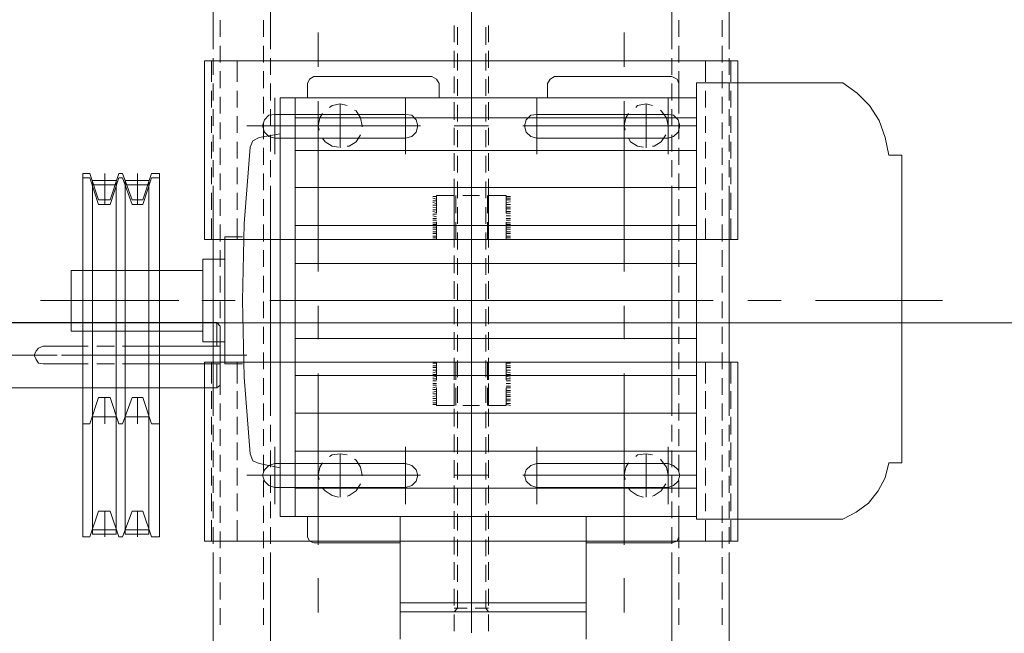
# Model space of a CAD drawing. Header units: millimetres. Extents: x -1574 to 74790, y -2818 to 13830.
# Tile 13 of 92: x 6453 to 6780, y 1547 to 1751. Entities that reach past the tile are written whole.
import ezdxf

# ---------------------------------------------------------------- set-up
doc = ezdxf.new("R2010")
doc.units = ezdxf.units.MM
doc.header["$MEASUREMENT"] = 0
doc.layers.get('0').update_dxf_attribs({"lineweight": 5})
doc.layers.add('A-CEILING-02', color=7, linetype='Continuous', lineweight=5, true_color=0xf27172)
doc.layers.add('RCP LAYOUT', color=9, linetype='Continuous', lineweight=13, true_color=0x808080)
doc.layers.add('ACMV-EQP-CHW', color=30, linetype='Continuous', true_color=0xff7f00)

# ---------------------------------------------------------------- blocks, each defined once
blk = doc.blocks.new('XR-CP-DS')
at = {"layer": 'A-CEILING-02', "true_color": 0x808080}
h = blk.add_hatch(dxfattribs=at)
h.set_pattern_fill('_USER', color=8, scale=600, double=1, pattern_type=0)
h.set_pattern_definition([(0, (9805, 1050), (0, 600), []), (90, (9805, 1050), (-600, 4e-14), [])])
h.paths.add_polyline_path([(200, 1050), (200, 2970), (4245, 2970), (4245, 3620), (5835, 3620), (5835, 2970), (9805, 2970), (9805, 1050)])
blk = doc.blocks.new('AHU-7.5TR-CARRIER')
at = {"layer": 'ACMV-EQP-CHW', "lineweight": 15}
for points in [[(-359.68, -370.35), (-359.68, -363.33), (-359.68, -295.16), (-530.81, -295.16)], [(-530.81, -295.17), (-530.81, -363.33)], [(-511.79, -295.17), (-511.79, -363.33)], [(-378.69, -295.17), (-378.69, -363.33)], [(-483.42, -341.68), (-483.42, -382.34)], [(-421.7, -341.68), (-421.7, -382.34)], [(-450.95, -344.32), (-450.95, -349.87)], [(-445.39, -343.72), (-445.39, -400.19)], [(-439.54, -344.32), (-439.54, -349.87)], [(-528.47, -346.36), (-528.47, -351.92)], [(-514.13, -346.36), (-514.13, -351.92)], [(-376.35, -346.36), (-376.35, -351.92)], [(-362.02, -346.36), (-362.02, -351.92)], [(-495.99, -361.87), (-495.99, -350.46)], [(-421.7, -350.74), (-483.42, -350.74)], [(-450.07, -351.92), (-450.95, -350.74)], [(-450.95, -351.92), (-446.57, -351.92)], [(-450.07, -357.77), (-450.07, -351.92)], [(-443.92, -351.92), (-439.54, -351.92)], [(-440.7, -351.92), (-439.54, -350.74)], [(-440.7, -357.77), (-440.7, -351.92)], [(-394.48, -361.87), (-394.48, -350.46)], [(-528.47, -354.85), (-528.47, -360.4)], [(-514.13, -354.85), (-514.13, -360.4)], [(-421.7, -353.67), (-483.42, -353.67)], [(-450.95, -352.8), (-450.95, -358.35)], [(-439.54, -352.8), (-439.54, -358.35)], [(-376.35, -354.85), (-376.35, -360.4)], [(-362.02, -354.85), (-362.02, -360.4)], [(-450.95, -361.28), (-450.95, -367.13)], [(-450.07, -366.25), (-450.07, -360.69)], [(-445.39, -439.09), (-445.39, -360.4)], [(-440.7, -366.25), (-440.7, -360.69)], [(-439.54, -361.28), (-439.54, -367.13)], [(-530.81, -363.33), (-530.81, -370.35)], [(-528.47, -363.33), (-528.47, -368.89)], [(-514.13, -363.33), (-514.13, -368.89)], [(-511.79, -363.33), (-511.79, -370.35)], [(-378.69, -363.33), (-378.69, -370.35)], [(-376.35, -363.33), (-376.35, -368.89)], [(-362.02, -363.33), (-362.02, -368.89)], [(-528.47, -371.81), (-528.47, -377.38)], [(-514.13, -371.81), (-514.13, -377.38)], [(-450.95, -369.76), (-450.95, -375.61)], [(-450.07, -374.73), (-450.07, -369.18)], [(-440.7, -374.73), (-440.7, -369.18)], [(-439.54, -369.76), (-439.54, -375.61)], [(-376.35, -371.81), (-376.35, -377.38)], [(-362.02, -371.81), (-362.02, -377.38)], [(-533.74, -433.54), (-356.75, -433.54), (-356.75, -374.15), (-533.74, -374.15)], [(-533.74, -374.15), (-533.74, -433.54)], [(-531.4, -374.15), (-531.4, -381.17)], [(-530.81, -373.27), (-530.81, -378.83)], [(-522.91, -374.15), (-522.91, -381.17)], [(-511.79, -373.56), (-513.55, -374.15), (-514.13, -375.62)], [(-511.79, -373.27), (-511.79, -378.83)], [(-483.42, -373.56), (-511.79, -373.56)], [(-495.99, -429.73), (-495.99, -372.98)], [(-393.02, -373.56), (-421.7, -373.56)], [(-394.48, -429.73), (-394.48, -372.98)], [(-390.99, -375.62), (-391.56, -374.15), (-393.03, -373.56)], [(-378.69, -373.27), (-378.69, -378.83)], [(-367.58, -374.15), (-367.58, -381.17)], [(-359.68, -373.27), (-359.68, -378.83)], [(-359.09, -374.15), (-359.09, -381.17)], [(-514.13, -375.62), (-514.13, -382.34)], [(-450.95, -378.24), (-450.95, -384.1)], [(-450.07, -383.22), (-450.07, -377.66)], [(-440.7, -383.22), (-440.7, -377.66)], [(-439.54, -378.24), (-439.54, -384.1)], [(-390.99, -375.61), (-390.99, -382.34)], [(-318.72, -375.62), (-321.65, -384.1), (-325.45, -384.1), (-328.37, -375.62), (-329.54, -375.62), (-332.76, -384.1), (-336.27, -384.1), (-339.2, -375.62), (-341.83, -375.62), (-341.83, -496.14), (-339.2, -496.14), (-336.27, -487.37), (-332.76, -487.37), (-329.54, -496.14), (-328.37, -496.14), (-325.45, -487.37), (-321.65, -487.37), (-318.72, -496.14)], [(-330.43, -376.49), (-330.43, -493.8), (-338.32, -493.8), (-338.32, -376.49)], [(-338.32, -376.49), (-330.43, -376.49)], [(-338.32, -377.95), (-330.43, -377.95)], [(-334.52, -375.62), (-334.52, -384.1)], [(-327.5, -376.49), (-327.5, -493.8), (-319.6, -493.8), (-319.6, -376.49)], [(-327.5, -376.49), (-319.6, -376.49)], [(-327.5, -377.95), (-319.6, -377.95)], [(-323.7, -375.62), (-323.7, -384.1)], [(-316.38, -375.62), (-316.38, -496.14), (-318.72, -496.14)], [(-318.72, -375.62), (-316.38, -375.62)], [(-568.55, -381.46), (-572.94, -383.81), (-577.03, -386.73), (-580.25, -390.82), (-582.59, -395.22), (-583.75, -400.19)], [(-519.99, -381.46), (-568.55, -381.46)], [(-530.81, -381.76), (-530.81, -387.32)], [(-528.47, -380.29), (-528.47, -385.86)], [(-519.99, -381.46), (-519.99, -526.27)], [(-514.13, -380.29), (-514.13, -385.86)], [(-511.79, -381.76), (-511.79, -387.32)], [(-378.69, -381.76), (-378.69, -387.32)], [(-376.35, -380.29), (-376.35, -385.86)], [(-362.02, -380.29), (-362.02, -385.86)], [(-359.68, -381.76), (-359.68, -387.32)], [(-531.4, -384.1), (-531.4, -389.95)], [(-522.91, -384.1), (-522.91, -389.95)], [(-381.91, -382.34), (-519.99, -382.34)], [(-386.87, -382.34), (-386.87, -521.3)], [(-381.91, -382.34), (-381.91, -521.3)], [(-367.58, -384.1), (-367.58, -389.95)], [(-359.09, -384.1), (-359.09, -389.95)], [(-510.62, -405.45), (-510.62, -386.44)], [(-467.04, -405.45), (-467.04, -386.44)], [(-450.95, -386.73), (-450.95, -392.58)], [(-450.07, -391.7), (-450.07, -386.15)], [(-440.7, -391.7), (-440.7, -386.15)], [(-439.54, -386.73), (-439.54, -392.58)], [(-423.45, -405.45), (-423.45, -386.44)], [(-380.15, -405.45), (-380.15, -386.44)], [(-530.81, -390.24), (-530.81, -395.8)], [(-528.47, -388.78), (-528.47, -394.33)], [(-386.87, -391.7), (-519.99, -391.7)], [(-514.13, -388.78), (-514.13, -394.33)], [(-511.79, -390.24), (-511.79, -395.8)], [(-505.36, -389.07), (-505.94, -389.36), (-508.29, -390.82), (-509.75, -393.16)], [(-503.32, -388.78), (-503.32, -403.11)], [(-497.47, -391.7), (-498.04, -390.82), (-500.39, -389.36), (-502.44, -388.78)], [(-404.14, -389.07), (-404.73, -389.36), (-407.07, -390.82), (-408.53, -393.16)], [(-401.8, -388.78), (-401.8, -403.11)], [(-395.95, -391.7), (-396.82, -390.82), (-399.16, -389.36), (-401.22, -388.78)], [(-378.69, -390.24), (-378.69, -395.8)], [(-376.35, -388.78), (-376.35, -394.33)], [(-362.02, -388.78), (-362.02, -394.33)], [(-359.68, -390.24), (-359.68, -395.8)], [(-531.4, -392.58), (-531.4, -398.43)], [(-522.91, -392.58), (-522.91, -398.43)], [(-510.62, -391.99), (-512.38, -392.58), (-513.85, -394.05), (-514.43, -396.09), (-513.85, -397.84), (-512.38, -399.31), (-510.62, -399.9)], [(-510.62, -392), (-467.04, -392)], [(-497.47, -400.19), (-496.58, -398.72), (-495.99, -396.09), (-496.29, -394.63)], [(-467.04, -399.9), (-464.99, -399.31), (-463.52, -397.84), (-462.95, -396.09), (-463.52, -394.05), (-464.99, -392.58), (-467.04, -392)], [(-450.07, -400.19), (-450.07, -394.63)], [(-440.7, -400.19), (-440.7, -394.64)], [(-423.45, -391.99), (-425.51, -392.58), (-426.97, -394.05), (-427.54, -396.09), (-426.97, -397.84), (-425.51, -399.31), (-423.45, -399.9)], [(-380.16, -391.99), (-423.45, -391.99)], [(-395.95, -400.19), (-395.07, -398.72), (-394.48, -396.09), (-394.78, -394.63)], [(-380.15, -399.9), (-378.1, -399.31), (-376.64, -397.84), (-376.06, -396.09), (-376.64, -394.05), (-378.1, -392.58), (-380.15, -392)], [(-367.58, -392.58), (-367.58, -398.43)], [(-359.09, -392.58), (-359.09, -398.43)], [(-528.47, -397.26), (-528.47, -402.82)], [(-462.36, -396.09), (-519.99, -396.09)], [(-514.13, -397.26), (-514.13, -402.82)], [(-510.62, -396.09), (-510.62, -395.8)], [(-495.99, -396.09), (-510.61, -396.09), (-510.04, -398.72), (-508.29, -401.06), (-507.99, -401.36)], [(-450.95, -395.21), (-450.95, -401.06)], [(-439.54, -396.09), (-450.95, -396.09)], [(-439.54, -395.21), (-439.54, -401.06)], [(-370.79, -396.09), (-428.43, -396.09)], [(-409.12, -396.09), (-409.12, -395.8)], [(-394.48, -396.09), (-409.11, -396.09), (-408.53, -398.72), (-407.07, -401.06), (-406.48, -401.36)], [(-381.91, -398.43), (-374.89, -399.9)], [(-376.35, -397.26), (-376.35, -402.82)], [(-362.02, -397.26), (-362.02, -402.82)], [(-568.55, -526.27), (-573.23, -522.76), (-577.32, -518.66), (-580.54, -513.69), (-582.59, -508.13), (-583.75, -502.28), (-588.14, -502.28), (-588.14, -400.19), (-583.75, -400.19)], [(-531.4, -401.07), (-531.4, -406.92)], [(-530.81, -398.72), (-530.81, -404.29)], [(-522.91, -401.07), (-522.91, -406.92)], [(-511.79, -398.72), (-511.79, -404.29)], [(-510.62, -399.9), (-467.04, -399.9)], [(-380.16, -399.9), (-423.45, -399.9)], [(-378.69, -398.72), (-378.69, -404.29)], [(-371.96, -403.11), (-372.84, -400.77), (-374.89, -399.9)], [(-367.58, -401.07), (-367.58, -406.92)], [(-359.68, -398.72), (-359.68, -404.29)], [(-359.09, -401.07), (-359.09, -406.92)], [(-386.87, -403.98), (-519.99, -403.98)], [(-505.36, -402.82), (-503.32, -403.11), (-500.38, -402.82), (-499.8, -402.24)], [(-450.95, -403.7), (-450.95, -409.55)], [(-450.07, -408.67), (-450.07, -403.11)], [(-440.7, -408.67), (-440.7, -403.11)], [(-439.54, -403.7), (-439.54, -409.55)], [(-404.14, -402.82), (-401.8, -403.11), (-399.16, -402.82), (-398.29, -402.24)], [(-371.96, -504.91), (-369.92, -479.47), (-369.33, -454.02), (-369.92, -428.57), (-371.96, -403.11)], [(-530.81, -407.21), (-530.81, -412.77)], [(-528.47, -405.75), (-528.47, -411.31)], [(-514.13, -405.75), (-514.13, -411.31)], [(-511.79, -407.21), (-511.79, -412.77)], [(-378.69, -407.21), (-378.69, -412.77)], [(-376.35, -405.75), (-376.35, -411.31)], [(-362.02, -405.75), (-362.02, -411.31)], [(-359.68, -407.21), (-359.68, -412.77)], [(-531.4, -409.55), (-531.4, -415.4)], [(-522.91, -409.55), (-522.91, -415.4)], [(-367.58, -409.55), (-367.58, -415.4)], [(-359.09, -409.55), (-359.09, -415.4)], [(-528.47, -414.23), (-528.47, -419.78)], [(-514.13, -414.23), (-514.13, -419.78)], [(-450.95, -412.18), (-450.95, -418.03)], [(-450.07, -417.16), (-450.07, -411.6)], [(-445.39, -411.6), (-445.39, -423.01)], [(-440.7, -417.15), (-440.7, -411.6)], [(-439.54, -412.18), (-439.54, -418.03)], [(-376.35, -414.23), (-376.35, -419.78)], [(-362.02, -414.23), (-362.02, -419.78)], [(-318.72, -413.06), (-321.65, -421.84), (-325.45, -421.84), (-328.37, -413.06), (-329.54, -413.06), (-332.76, -421.84), (-336.27, -421.84), (-339.2, -413.06), (-341.83, -413.06), (-341.83, -494.68), (-339.2, -494.68), (-336.27, -485.9), (-332.76, -485.9), (-329.54, -494.68), (-328.37, -494.68), (-325.45, -485.9), (-321.65, -485.9), (-318.72, -494.68)], [(-334.52, -413.06), (-334.52, -421.84)], [(-323.7, -413.06), (-323.7, -421.84)], [(-316.38, -413.06), (-316.38, -494.68), (-318.72, -494.68)], [(-318.72, -413.06), (-316.38, -413.06)], [(-531.4, -418.03), (-531.4, -423.88)], [(-530.81, -415.69), (-530.81, -485.02)], [(-522.91, -418.03), (-522.91, -423.88)], [(-386.87, -416.57), (-519.99, -416.57)], [(-511.79, -415.69), (-511.79, -485.02)], [(-378.69, -415.69), (-378.69, -422.71)], [(-367.58, -418.03), (-367.58, -423.88)], [(-359.68, -415.69), (-359.68, -422.71)], [(-359.09, -418.03), (-359.09, -423.88)], [(-338.32, -415.4), (-330.43, -415.4)], [(-327.5, -415.4), (-319.6, -415.4)], [(-458.26, -419.2), (-456.8, -419.49)], [(-458.26, -419.78), (-456.8, -419.78)], [(-458.26, -420.67), (-456.8, -420.67)], [(-458.26, -421.24), (-456.8, -421.24)], [(-456.8, -419.2), (-450.95, -419.2), (-450.95, -425.06)], [(-456.8, -419.2), (-456.8, -425.06)], [(-450.95, -420.67), (-450.95, -426.52)], [(-450.65, -419.2), (-450.65, -425.06)], [(-450.07, -425.64), (-450.07, -420.08)], [(-442.46, -419.2), (-448.01, -419.2)], [(-440.7, -425.63), (-440.7, -420.08)], [(-440.13, -419.2), (-440.13, -425.06)], [(-439.54, -419.2), (-439.54, -425.06)], [(-433.69, -419.2), (-439.54, -419.2)], [(-439.54, -420.67), (-439.54, -426.52)], [(-433.69, -425.05), (-433.69, -419.2)], [(-433.69, -419.49), (-432.52, -419.49)], [(-433.69, -420.08), (-432.52, -420.08)], [(-433.69, -420.96), (-432.52, -420.67)], [(-528.47, -422.71), (-528.47, -428.28)], [(-514.13, -422.71), (-514.13, -428.28)], [(-458.26, -422.13), (-456.8, -422.13)], [(-458.26, -422.71), (-456.8, -422.71)], [(-458.26, -423.59), (-456.8, -423.59)], [(-458.26, -424.18), (-456.8, -424.18)], [(-445.39, -437.34), (-445.39, -422.71)], [(-433.69, -421.54), (-432.52, -421.54)], [(-433.69, -422.42), (-432.52, -422.13)], [(-433.69, -423.01), (-432.52, -423.01)], [(-433.69, -423.88), (-432.52, -423.59)], [(-433.69, -424.47), (-432.52, -424.47)], [(-378.69, -422.71), (-378.69, -485.02), (-378.69, -492.04)], [(-376.35, -422.71), (-376.35, -428.28)], [(-362.02, -422.71), (-362.02, -428.28)], [(-359.68, -422.71), (-359.68, -485.02)], [(-531.4, -426.51), (-531.4, -433.54)], [(-522.91, -426.51), (-522.91, -433.54)], [(-458.26, -425.06), (-456.8, -425.06)], [(-458.26, -425.63), (-456.8, -425.63)], [(-458.26, -426.52), (-456.8, -426.52)], [(-458.26, -427.39), (-456.8, -427.39)], [(-456.8, -427.68), (-456.8, -433.54)], [(-450.95, -427.68), (-450.95, -433.54)], [(-450.65, -427.68), (-450.65, -433.54)], [(-440.13, -427.68), (-440.13, -433.54)], [(-439.54, -427.68), (-439.54, -433.54)], [(-433.69, -425.34), (-432.52, -425.06)], [(-433.69, -425.93), (-432.52, -425.93)], [(-433.69, -426.52), (-432.52, -426.52)], [(-433.69, -427.39), (-432.52, -427.39)], [(-433.69, -433.54), (-433.69, -427.68)], [(-367.58, -426.51), (-367.58, -433.54)], [(-362.02, -425.93), (-360.84, -425.06), (-360.84, -432.95)], [(-362.02, -445.53), (-362.02, -425.93)], [(-311.12, -425.05), (-336.57, -425.05), (-360.84, -425.05)], [(-359.09, -426.51), (-359.09, -433.54)], [(-284.79, -425.05), (-311.12, -425.05)], [(-386.87, -429.15), (-519.99, -429.15)], [(-458.26, -427.97), (-456.8, -427.97)], [(-458.26, -428.57), (-456.8, -428.85)], [(-458.26, -429.44), (-456.8, -429.44)], [(-458.26, -430.03), (-456.8, -430.32)], [(-458.26, -430.9), (-456.8, -430.9)], [(-450.95, -429.15), (-450.95, -435)], [(-450.07, -434.12), (-450.07, -428.57)], [(-440.7, -434.12), (-440.7, -428.57)], [(-439.54, -429.15), (-439.54, -435)], [(-433.69, -427.97), (-432.52, -427.97)], [(-433.69, -428.85), (-432.52, -428.57)], [(-433.69, -429.44), (-432.52, -429.44)], [(-433.69, -430.32), (-432.52, -430.03)], [(-433.69, -430.9), (-432.52, -430.9)], [(-528.47, -431.2), (-528.47, -436.76)], [(-514.13, -431.2), (-514.13, -436.76)], [(-458.26, -431.78), (-456.8, -431.78)], [(-458.26, -432.36), (-456.8, -432.36)], [(-458.26, -433.24), (-456.8, -433.24)], [(-456.8, -433.54), (-450.95, -433.54)], [(-448.02, -433.54), (-442.46, -433.54)], [(-445.39, -434.12), (-445.39, -490.87)], [(-439.54, -433.54), (-433.69, -433.54)], [(-433.69, -431.78), (-432.52, -431.78)], [(-433.69, -432.36), (-432.52, -432.36)], [(-433.69, -433.24), (-432.52, -433.24)], [(-376.35, -431.2), (-376.35, -436.76)], [(-369.33, -432.95), (-363.48, -432.95), (-363.48, -475.08), (-369.33, -475.08)], [(-362.02, -431.2), (-362.02, -436.76)], [(-336.57, -432.95), (-362.02, -432.95)], [(-329.54, -432.95), (-336.57, -432.95)], [(-321.06, -432.95), (-326.91, -432.95)], [(-311.12, -432.95), (-318.14, -432.95)], [(-311.11, -432.95), (-303.22, -432.95), (-301.75, -433.24), (-300.88, -434.42), (-300.29, -435.88), (-300.88, -437.34), (-301.75, -438.21), (-303.22, -438.81), (-311.11, -438.81)], [(-450.95, -437.63), (-450.95, -443.48)], [(-450.07, -442.6), (-450.07, -437.04)], [(-440.7, -442.6), (-440.7, -437.04)], [(-439.54, -437.63), (-439.54, -443.48)], [(-319.31, -435.87), (-370.79, -435.87)], [(-349.15, -435.87), (-309.37, -435.87)], [(-296.49, -435.87), (-307.9, -435.87)], [(-306.43, -435.88), (-234.18, -435.88)], [(-528.47, -439.68), (-528.47, -445.23)], [(-514.13, -439.68), (-514.13, -445.23)], [(-376.35, -439.68), (-376.35, -445.23)], [(-363.48, -440.27), (-356.17, -440.27), (-356.17, -467.76), (-363.48, -467.76)], [(-360.84, -438.81), (-360.84, -446.7), (-362.02, -445.53)], [(-336.57, -438.81), (-362.02, -438.81)], [(-362.02, -439.68), (-362.02, -445.23)], [(-329.54, -438.81), (-336.57, -438.81)], [(-321.06, -438.81), (-326.91, -438.81)], [(-311.12, -438.81), (-318.14, -438.81)], [(-386.87, -441.43), (-519.99, -441.43)], [(-495.99, -452.26), (-495.99, -441.14)], [(-394.48, -452.26), (-394.48, -441.14)], [(-356.17, -443.78), (-312.59, -443.78), (-312.59, -463.96)], [(-450.95, -446.12), (-450.95, -451.96)], [(-450.07, -451.09), (-450.07, -445.53)], [(-440.7, -451.09), (-440.7, -445.53)], [(-439.54, -446.12), (-439.54, -451.96)], [(-311.12, -446.7), (-336.57, -446.7), (-360.84, -446.7)], [(-284.79, -446.7), (-311.12, -446.7)], [(-528.47, -448.16), (-528.47, -453.72)], [(-514.13, -448.16), (-514.13, -453.72)], [(-376.35, -448.16), (-376.35, -453.72)], [(-362.02, -448.16), (-362.02, -453.72)], [(-559.48, -454.02), (-601.6, -454.02)], [(-536.95, -454.02), (-548.07, -454.02)], [(-528.47, -456.65), (-528.47, -462.2)], [(-469.09, -454.02), (-525.54, -454.02)], [(-386.87, -454.02), (-519.99, -454.02)], [(-514.13, -456.65), (-514.13, -462.2)], [(-446.26, -454.02), (-457.68, -454.02)], [(-450.95, -454.6), (-450.95, -460.45)], [(-450.07, -459.57), (-450.07, -454.02)], [(-440.7, -459.58), (-440.7, -454.02)], [(-439.54, -454.6), (-439.54, -460.45)], [(-378.4, -454.02), (-435.15, -454.02)], [(-376.35, -456.65), (-376.35, -462.2)], [(-355.87, -454.02), (-366.99, -454.02)], [(-362.02, -456.65), (-362.02, -462.2)], [(-348.27, -454.02), (-308.78, -454.02)], [(-302.34, -454.02), (-344.47, -454.02)], [(-495.99, -520.13), (-495.99, -463.66)], [(-450.95, -463.08), (-450.95, -468.93)], [(-450.07, -468.06), (-450.07, -462.5)], [(-440.7, -468.06), (-440.7, -462.5)], [(-439.54, -463.08), (-439.54, -468.93)], [(-394.48, -520.13), (-394.48, -463.66)], [(-528.47, -465.13), (-528.47, -470.68)], [(-386.87, -466.3), (-519.99, -466.3)], [(-514.13, -465.13), (-514.13, -470.68)], [(-376.35, -465.13), (-376.35, -470.68)], [(-362.02, -465.13), (-362.02, -470.68)], [(-312.58, -463.96), (-356.17, -463.96)], [(-445.39, -468.64), (-445.39, -547.33)], [(-450.95, -471.57), (-450.95, -477.42)], [(-450.07, -476.54), (-450.07, -470.98)], [(-445.39, -470.69), (-445.39, -485.02)], [(-440.7, -476.54), (-440.7, -470.98)], [(-439.54, -471.57), (-439.54, -477.42)], [(-533.74, -474.2), (-356.75, -474.2), (-356.75, -533.58), (-533.74, -533.58)], [(-533.74, -533.58), (-533.74, -474.2)], [(-531.4, -481.22), (-531.4, -474.2)], [(-528.47, -473.61), (-528.47, -479.17)], [(-522.91, -481.22), (-522.91, -474.2)], [(-514.13, -473.61), (-514.13, -479.17)], [(-458.26, -474.78), (-456.8, -474.78)], [(-458.26, -475.37), (-456.8, -475.37)], [(-458.26, -476.24), (-456.8, -476.24)], [(-458.26, -476.83), (-456.8, -476.83)], [(-456.8, -480.05), (-456.8, -474.19)], [(-456.8, -474.2), (-450.95, -474.2)], [(-450.95, -480.05), (-450.95, -474.19)], [(-450.65, -480.05), (-450.65, -474.19)], [(-448.02, -474.2), (-442.46, -474.2)], [(-440.13, -480.05), (-440.13, -474.19)], [(-439.54, -480.05), (-439.54, -474.19)], [(-439.54, -474.2), (-433.69, -474.2)], [(-433.69, -474.2), (-433.69, -480.06)], [(-433.69, -474.78), (-432.52, -474.78)], [(-433.69, -475.37), (-432.52, -475.37)], [(-433.69, -476.24), (-432.52, -476.24)], [(-433.69, -476.83), (-432.52, -476.83)], [(-376.35, -473.61), (-376.35, -479.17)], [(-367.58, -481.22), (-367.58, -474.2)], [(-362.02, -473.61), (-362.02, -479.17)], [(-359.09, -481.22), (-359.09, -474.2)], [(-386.87, -478.88), (-519.99, -478.88)], [(-458.26, -477.71), (-456.8, -477.71)], [(-458.26, -478.3), (-456.8, -478.3)], [(-458.26, -479.17), (-456.8, -479.17)], [(-458.26, -479.76), (-456.8, -479.76)], [(-450.95, -480.06), (-450.95, -485.9)], [(-450.07, -485.02), (-450.07, -479.47)], [(-440.7, -485.02), (-440.7, -479.47)], [(-439.54, -480.06), (-439.54, -485.9)], [(-433.69, -477.71), (-432.52, -477.71)], [(-433.69, -478.3), (-432.52, -478.3)], [(-433.69, -479.17), (-432.52, -479.17)], [(-433.69, -479.76), (-432.52, -479.76)], [(-528.47, -482.09), (-528.47, -487.65)], [(-514.13, -482.09), (-514.13, -487.65)], [(-458.26, -480.64), (-456.8, -480.64)], [(-458.26, -481.22), (-456.8, -481.22)], [(-458.26, -482.1), (-456.8, -482.1)], [(-458.26, -482.97), (-456.8, -482.97)], [(-456.8, -488.83), (-450.95, -488.83), (-450.95, -482.98)], [(-456.8, -488.83), (-456.8, -482.98)], [(-450.65, -488.83), (-450.65, -482.98)], [(-440.13, -488.83), (-440.13, -482.98)], [(-439.54, -488.83), (-439.54, -482.98)], [(-433.69, -480.64), (-432.52, -480.64)], [(-433.69, -481.22), (-432.52, -481.22)], [(-433.69, -481.81), (-432.52, -482.1)], [(-433.69, -482.68), (-432.52, -482.68)], [(-433.69, -482.97), (-433.69, -488.82)], [(-433.69, -483.26), (-432.52, -483.56)], [(-376.35, -482.09), (-376.35, -487.65)], [(-362.02, -482.09), (-362.02, -487.65)], [(-531.4, -489.71), (-531.4, -484.14)], [(-530.81, -485.02), (-530.81, -492.05)], [(-522.91, -489.71), (-522.91, -484.14)], [(-511.79, -485.02), (-511.79, -492.05)], [(-458.26, -483.56), (-456.8, -483.56)], [(-458.26, -484.44), (-456.8, -484.44)], [(-458.26, -485.02), (-456.8, -485.02)], [(-458.26, -485.9), (-456.8, -485.9)], [(-458.26, -486.78), (-456.8, -486.49)], [(-433.69, -484.14), (-432.52, -484.14)], [(-433.69, -484.73), (-432.52, -485.02)], [(-433.69, -485.61), (-432.52, -485.61)], [(-433.69, -486.19), (-432.52, -486.49)], [(-367.58, -489.71), (-367.58, -484.14)], [(-359.68, -485.02), (-359.68, -492.05)], [(-359.09, -489.71), (-359.09, -484.14)], [(-334.52, -494.68), (-334.52, -485.9)], [(-323.7, -494.68), (-323.7, -485.9)], [(-458.26, -487.37), (-456.8, -487.37)], [(-458.26, -487.94), (-456.8, -487.94)], [(-458.26, -488.54), (-456.8, -488.54)], [(-450.95, -488.54), (-450.95, -494.38)], [(-450.07, -493.5), (-450.07, -487.94)], [(-442.46, -488.82), (-448.01, -488.82)], [(-440.7, -493.5), (-440.7, -487.94)], [(-439.54, -488.54), (-439.54, -494.38)], [(-433.69, -488.82), (-439.54, -488.82)], [(-433.69, -487.07), (-432.52, -487.07)], [(-433.69, -487.65), (-432.52, -487.94)], [(-433.69, -488.54), (-432.52, -488.54)], [(-334.52, -496.14), (-334.52, -487.37)], [(-323.7, -496.14), (-323.7, -487.37)], [(-531.4, -498.18), (-531.4, -492.63)], [(-528.47, -490.58), (-528.47, -496.14)], [(-522.91, -498.19), (-522.91, -492.63)], [(-386.87, -491.46), (-519.99, -491.46)], [(-514.13, -490.58), (-514.13, -496.14)], [(-376.35, -490.58), (-376.35, -496.14)], [(-367.58, -498.18), (-367.58, -492.63)], [(-362.02, -490.58), (-362.02, -496.14)], [(-359.09, -498.18), (-359.09, -492.63)], [(-338.32, -492.34), (-330.43, -492.34)], [(-327.5, -492.34), (-319.6, -492.34)], [(-530.81, -494.97), (-530.81, -500.52)], [(-511.79, -494.97), (-511.79, -500.52)], [(-450.07, -501.99), (-450.07, -496.43)], [(-440.7, -501.99), (-440.7, -496.43)], [(-378.69, -494.97), (-378.69, -500.52)], [(-359.68, -494.97), (-359.68, -500.52)], [(-338.32, -493.8), (-330.43, -493.8)], [(-327.5, -493.8), (-319.6, -493.8)], [(-528.47, -499.07), (-528.47, -504.62)], [(-514.13, -499.07), (-514.13, -504.62)], [(-450.95, -497.02), (-450.95, -502.87)], [(-439.54, -497.02), (-439.54, -502.87)], [(-376.35, -499.07), (-376.35, -504.62)], [(-362.02, -499.07), (-362.02, -504.62)], [(-531.4, -506.67), (-531.4, -501.11)], [(-522.91, -506.67), (-522.91, -501.11)], [(-510.62, -502.57), (-510.62, -521.3)], [(-467.04, -502.57), (-467.04, -521.3)], [(-445.39, -502.28), (-445.39, -513.4)], [(-423.45, -502.57), (-423.45, -521.3)], [(-380.15, -502.57), (-380.15, -521.3)], [(-367.58, -506.67), (-367.58, -501.11)], [(-359.09, -506.67), (-359.09, -501.11)], [(-530.81, -503.46), (-530.81, -509.01)], [(-386.87, -503.74), (-519.99, -503.74)], [(-511.79, -503.46), (-511.79, -509.01)], [(-505.36, -505.21), (-505.94, -505.21), (-508.29, -506.67), (-509.75, -509.01)], [(-503.32, -504.62), (-503.32, -519.25)], [(-497.47, -507.84), (-498.04, -506.67), (-500.39, -505.21), (-502.44, -504.91)], [(-450.95, -505.5), (-450.95, -511.35)], [(-450.07, -510.47), (-450.07, -504.91)], [(-440.7, -510.47), (-440.7, -504.91)], [(-439.54, -505.5), (-439.54, -511.35)], [(-404.14, -505.21), (-404.73, -505.21), (-407.07, -506.67), (-408.53, -509.01)], [(-401.8, -504.62), (-401.8, -519.25)], [(-395.95, -507.84), (-396.82, -506.67), (-399.16, -505.21), (-401.22, -504.91)], [(-381.91, -509.3), (-374.89, -508.13), (-372.84, -506.97), (-371.96, -504.91)], [(-378.69, -503.45), (-378.69, -509.01)], [(-359.68, -503.46), (-359.68, -509.01)], [(-528.47, -507.55), (-528.47, -513.1)], [(-510.62, -515.74), (-512.38, -515.45), (-513.85, -513.98), (-514.43, -511.93), (-513.85, -509.89), (-512.38, -508.43), (-510.62, -507.84)], [(-514.13, -507.55), (-514.13, -513.1)], [(-510.62, -507.84), (-467.04, -507.84)], [(-467.04, -507.84), (-464.99, -508.43), (-463.52, -509.89), (-462.95, -511.93), (-463.52, -513.98), (-464.99, -515.45), (-467.04, -515.74)], [(-423.45, -515.74), (-425.51, -515.45), (-426.97, -513.98), (-427.54, -511.93), (-426.97, -509.89), (-425.51, -508.43), (-423.45, -507.84)], [(-380.16, -507.84), (-423.45, -507.84)], [(-380.15, -507.84), (-378.1, -508.43), (-376.64, -509.89), (-376.06, -511.93), (-376.64, -513.98), (-378.1, -515.45), (-380.15, -515.74)], [(-376.35, -507.55), (-376.35, -513.1)], [(-362.02, -507.55), (-362.02, -513.1)], [(-531.4, -515.15), (-531.4, -509.6)], [(-530.81, -511.93), (-530.81, -517.49)], [(-522.91, -515.15), (-522.91, -509.6)], [(-462.36, -511.93), (-519.99, -511.93)], [(-511.79, -511.93), (-511.79, -517.49)], [(-510.62, -511.64), (-510.62, -511.93), (-510.04, -514.57), (-508.29, -516.91), (-507.99, -517.2)], [(-495.99, -511.93), (-510.61, -511.93)], [(-497.47, -516.03), (-496.58, -514.57), (-495.99, -511.93), (-496.29, -510.47)], [(-439.54, -511.93), (-450.95, -511.93)], [(-370.79, -511.93), (-428.43, -511.93)], [(-409.12, -511.93), (-409.12, -511.64)], [(-394.48, -511.93), (-409.11, -511.93), (-408.53, -514.57), (-407.07, -516.91), (-406.48, -517.2)], [(-395.95, -516.03), (-395.07, -514.57), (-394.48, -511.93), (-394.78, -510.47)], [(-378.69, -511.93), (-378.69, -517.49)], [(-367.58, -515.15), (-367.58, -509.6)], [(-359.68, -511.93), (-359.68, -517.49)], [(-359.09, -515.15), (-359.09, -509.6)], [(-528.47, -516.03), (-528.47, -521.59)], [(-386.87, -514.57), (-519.99, -514.57)], [(-514.13, -516.03), (-514.13, -521.59)], [(-510.62, -515.74), (-467.04, -515.74)], [(-450.95, -513.98), (-450.95, -519.83)], [(-450.07, -518.96), (-450.07, -513.4)], [(-440.7, -518.96), (-440.7, -513.4)], [(-439.54, -513.98), (-439.54, -519.83)], [(-380.16, -515.74), (-423.45, -515.74)], [(-376.35, -516.03), (-376.35, -521.59)], [(-362.02, -516.03), (-362.02, -521.59)], [(-531.4, -523.63), (-531.4, -518.08)], [(-522.91, -523.63), (-522.91, -518.08)], [(-505.36, -518.66), (-503.32, -519.25), (-500.38, -518.66), (-499.8, -518.08)], [(-404.14, -518.66), (-401.8, -519.25), (-399.16, -518.66), (-398.29, -518.08)], [(-367.58, -523.63), (-367.58, -518.08)], [(-359.09, -523.63), (-359.09, -518.08)], [(-530.81, -520.42), (-530.81, -525.98)], [(-381.91, -521.3), (-519.99, -521.3)], [(-514.13, -521.3), (-514.13, -525.98), (-513.55, -527.44), (-511.79, -528.32)], [(-511.79, -520.42), (-511.79, -525.98)], [(-470.55, -525.98), (-470.55, -521.3)], [(-450.07, -527.44), (-450.07, -521.88)], [(-440.7, -527.44), (-440.7, -521.89)], [(-434.56, -521.3), (-434.56, -525.98), (-433.69, -527.44), (-432.23, -528.32)], [(-390.99, -525.98), (-390.99, -521.3)], [(-378.69, -520.42), (-378.69, -525.98)], [(-359.68, -520.42), (-359.68, -525.98)], [(-528.47, -524.51), (-528.47, -530.07)], [(-514.13, -524.51), (-514.13, -530.07)], [(-450.95, -522.76), (-450.95, -528.31)], [(-445.39, -524.81), (-445.39, -573.66)], [(-439.54, -522.76), (-439.54, -528.31)], [(-376.35, -524.51), (-376.35, -530.07)], [(-362.02, -524.51), (-362.02, -530.07)], [(-519.99, -526.27), (-568.55, -526.27)], [(-531.4, -533.58), (-531.4, -526.56)], [(-530.81, -528.9), (-530.81, -534.46)], [(-522.91, -533.58), (-522.91, -526.56)], [(-511.79, -528.31), (-472.89, -528.31), (-471.43, -527.44), (-470.55, -525.98)], [(-511.79, -528.9), (-511.79, -534.46)], [(-393.02, -528.31), (-432.23, -528.31)], [(-393.02, -528.31), (-391.56, -527.44), (-390.99, -525.98)], [(-378.69, -528.9), (-378.69, -534.46)], [(-367.58, -533.58), (-367.58, -526.56)], [(-359.68, -528.9), (-359.68, -534.46)], [(-359.09, -533.58), (-359.09, -526.56)], [(-495.99, -542.95), (-495.99, -531.53)], [(-450.95, -531.25), (-450.95, -536.8)], [(-450.07, -535.92), (-450.07, -530.36)], [(-440.7, -535.92), (-440.7, -530.36)], [(-439.54, -531.25), (-439.54, -536.8)], [(-394.48, -542.95), (-394.48, -531.53)], [(-528.47, -533), (-528.47, -538.56)], [(-514.13, -533), (-514.13, -538.56)], [(-376.35, -533), (-376.35, -538.56)], [(-362.02, -533), (-362.02, -538.56)], [(-530.81, -537.39), (-530.81, -598.24)], [(-511.79, -537.39), (-511.79, -598.24)], [(-450.07, -544.7), (-450.07, -538.85)], [(-440.7, -544.71), (-440.7, -538.85)], [(-378.69, -537.39), (-378.69, -544.41)], [(-359.68, -537.39), (-359.68, -598.24)], [(-528.47, -541.48), (-528.47, -547.03)], [(-514.13, -541.48), (-514.13, -547.03)], [(-450.95, -539.72), (-450.95, -545.28)], [(-439.54, -539.72), (-439.54, -545.28)], [(-376.35, -541.48), (-376.35, -547.03)], [(-362.02, -541.48), (-362.02, -547.03)], [(-378.69, -544.41), (-378.69, -598.23)]]:
    blk.add_lwpolyline(points, dxfattribs=at)
blk = doc.blocks.new('A$C7e6e56f9')
at = {"rotation": 180}
blk.add_blockref('AHU-7.5TR-CARRIER', (-9042.08, 1203.77), dxfattribs=at)

msp = doc.modelspace()

# ---------------------------------------------------------------- block references
msp.add_blockref('A$C7e6e56f9', (15200, 0))
at = {"layer": 'RCP LAYOUT', "color": 1}
msp.add_blockref('XR-CP-DS', (0, 0), dxfattribs=at)

doc.saveas('drawing.dxf')
